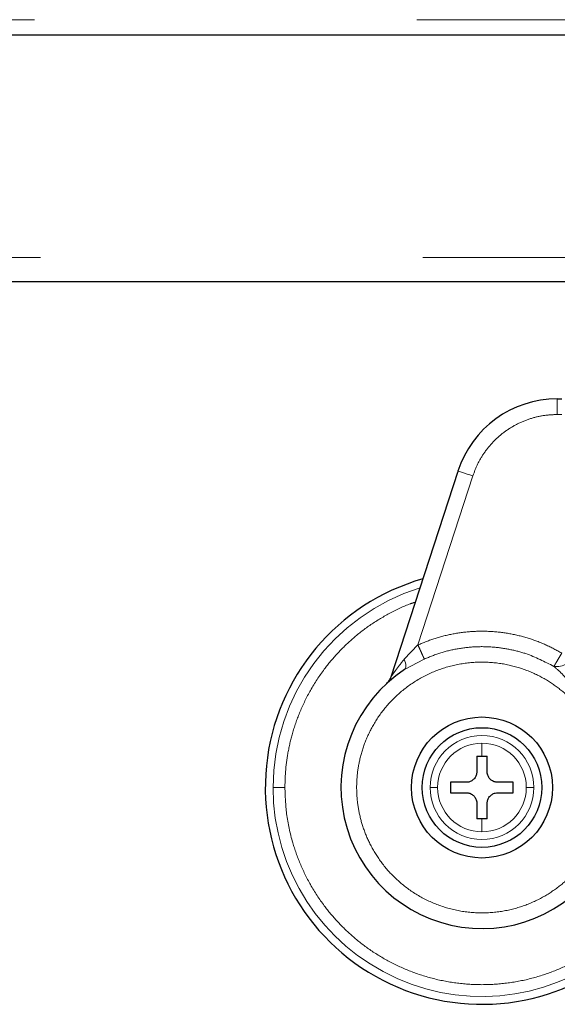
# Model space of a CAD drawing. Header units: millimetres. Extents: x 19 to 257, y 78 to 173.
# Tile 10 of 76: x 53.94 to 55.72, y 77.73 to 81. Entities that reach past the tile are written whole.
import ezdxf

# ---------------------------------------------------------------- set-up
doc = ezdxf.new("R2010")
doc.units = ezdxf.units.MM
doc.linetypes.add('PHANTOM', pattern=[12.7, 6.35, -1.27, 1.27, -1.27, 1.27, -1.27])

msp = doc.modelspace()

# ---------------------------------------------------------------- linework, layer by layer
at = {"color": 8, "linetype": 'PHANTOM', "lineweight": 18}
for p, q in [((47.6353, 80.9984), (61.1053, 80.9984)), ((22.2553, 80.2084), (61.1253, 80.2084)), ((55.7225, 79.6872), (55.7225, 79.7393)), ((55.7374, 79.6872), (55.7225, 79.6872)), ((55.442, 79.4834), (55.2595, 78.9219)), ((55.2139, 78.8746), (55.2595, 78.9219)), ((55.2805, 78.875), (55.2151, 78.84)), ((55.4722, 78.5525), (55.4722, 78.5957)), ((55.4722, 78.3011), (55.4722, 78.3443))]:
    msp.add_line(p, q, dxfattribs=at)
at = {"color": 7, "linetype": 'Continuous', "lineweight": 25}
for p, q in [((47.6353, 80.9484), (61.1553, 80.9484)), ((34.5762, 80.1284), (56.2343, 80.1284)), ((55.7225, 79.7393), (55.7374, 79.7393)), ((55.1705, 78.8165), (55.3925, 79.4995)), ((55.4548, 78.5525), (55.4722, 78.5525)), ((55.4548, 78.5525), (55.4548, 78.5004)), ((55.4722, 78.5525), (55.4896, 78.5525)), ((55.4896, 78.5004), (55.4896, 78.5525)), ((55.4202, 78.4657), (55.3681, 78.4657)), ((55.3681, 78.4657), (55.3681, 78.431)), ((55.5763, 78.4657), (55.5243, 78.4657)), ((55.5763, 78.431), (55.5763, 78.4657)), ((55.3681, 78.431), (55.4202, 78.431)), ((55.5243, 78.431), (55.5763, 78.431)), ((55.4548, 78.3963), (55.4548, 78.3443)), ((55.4896, 78.3443), (55.4896, 78.3963)), ((55.4722, 78.3443), (55.4548, 78.3443)), ((55.4896, 78.3443), (55.4722, 78.3443))]:
    msp.add_line(p, q, dxfattribs=at)
at = {"color": 8, "linetype": 'PHANTOM', "lineweight": 18, "flags": 128}
for points in [[(55.3925, 79.4995), (55.3934, 79.4992), (55.3962, 79.4983), (55.4008, 79.4968), (55.407, 79.4948), (55.4145, 79.4923), (55.423, 79.4895), (55.4323, 79.4865), (55.442, 79.4834)], [(55.2151, 78.84), (55.2172, 78.842), (55.2186, 78.8447), (55.2194, 78.8483), (55.2196, 78.8525), (55.2191, 78.8574), (55.218, 78.8628), (55.2162, 78.8685), (55.2139, 78.8746)]]:
    msp.add_lwpolyline(points, dxfattribs=at)
at = {"color": 7, "linetype": 'Continuous', "lineweight": 25}
for radius in [0.2342, 0.1987]:
    msp.add_circle((55.4722, 78.4484), radius, dxfattribs=at)
for centre, radius, start, end in [((55.7225, 79.3922), 0.347, 90, 162), ((55.4722, 78.4484), 0.72, 105.8112, 311.2516), ((55.4722, 78.4484), 0.4685, 123.2858, 330.8783)]:
    msp.add_arc(centre, radius, start, end, dxfattribs=at)
at = {"color": 8, "linetype": 'PHANTOM', "lineweight": 18}
for centre, radius, start, end in [((55.4722, 78.4484), 0.6941, 107.2538, 180), ((55.7205, 78.9091), 0.0593, 260.8934, 345.8893), ((55.4722, 78.4484), 0.1725, 0, 180), ((55.4722, 78.4484), 0.1473, 90, 180), ((55.4722, 78.4484), 0.1473, 0, 90), ((55.4722, 78.4484), 0.6941, 180, 312.0009), ((55.4722, 78.4484), 0.1725, 180, 0), ((55.4722, 78.4484), 0.1473, 180, 270), ((55.4722, 78.4484), 0.1473, 270, 0)]:
    msp.add_arc(centre, radius, start, end, dxfattribs=at)
for points, knots in [([(55.7225, 79.6872), (55.7077, 79.6866), (55.6776, 79.6852), (55.6328, 79.6744), (55.5891, 79.6568), (55.5484, 79.6319), (55.5121, 79.6008), (55.4818, 79.5647), (55.4577, 79.5255), (55.4471, 79.4972), (55.442, 79.4834)], [0, 0, 0, 0, 0.119581, 0.243691, 0.371013, 0.500003, 0.628991, 0.756312, 0.880419, 1, 1, 1, 1]), ([(54.8174, 78.4484), (54.8179, 78.4678), (54.8189, 78.5078), (54.8276, 78.5692), (54.8431, 78.6344), (54.8673, 78.7028), (54.9018, 78.7734), (54.9438, 78.8376), (54.9911, 78.8944), (55.0415, 78.9433), (55.0992, 78.9885), (55.1642, 79.0274), (55.2154, 79.0528), (55.2456, 79.0622), (55.2509, 79.0638)], [0, 0, 0, 0, 0.072427, 0.149647, 0.23158, 0.322606, 0.420387, 0.52504, 0.608656, 0.696189, 0.787383, 0.88187, 0.979169, 1, 1, 1, 1]), ([(55.2595, 78.9219), (55.2782, 78.9295), (55.316, 78.945), (55.3763, 78.9597), (55.4385, 78.9677), (55.5018, 78.9679), (55.5647, 78.9605), (55.6257, 78.9455), (55.6838, 78.924), (55.7196, 78.9043), (55.7374, 78.8946)], [0, 0, 0, 0, 0.121855, 0.246364, 0.372714, 0.499999, 0.627285, 0.753634, 0.878144, 1, 1, 1, 1]), ([(55.2595, 78.9219), (55.2619, 78.9165), (55.2669, 78.9054), (55.2735, 78.8906), (55.2786, 78.8794), (55.2799, 78.8765), (55.2805, 78.875)], [0, 0, 0, 0, 0.242155, 0.500005, 0.757852, 1, 1, 1, 1]), ([(55.7111, 78.8505), (55.6806, 78.8662), (55.6337, 78.8903), (55.5645, 78.9079), (55.5089, 78.9159), (55.4512, 78.9169), (55.3931, 78.9105), (55.3354, 78.8973), (55.2988, 78.8825), (55.2805, 78.875)], [0, 0, 0, 0, 0.229361, 0.351089, 0.476634, 0.605235, 0.735997, 0.867931, 1, 1, 1, 1]), ([(55.1705, 78.8165), (55.1706, 78.8166), (55.1707, 78.8168), (55.1721, 78.8188), (55.1765, 78.8253), (55.1898, 78.8445), (55.204, 78.8623), (55.2139, 78.8746)], [0, 0, 0, 0, 0.044602, 0.092455, 0.197664, 0.444531, 1, 1, 1, 1]), ([(55.7374, 78.8946), (55.7343, 78.8895), (55.7281, 78.8791), (55.7199, 78.8652), (55.7136, 78.8546), (55.7119, 78.8518), (55.7111, 78.8505)], [0, 0, 0, 0, 0.24186, 0.499598, 0.757564, 1, 1, 1, 1]), ([(55.8146, 78.6854), (55.804, 78.6995), (55.7819, 78.7291), (55.74, 78.769), (55.6893, 78.8057), (55.6294, 78.8361), (55.5613, 78.8573), (55.4873, 78.8668), (55.4103, 78.8626), (55.3343, 78.8439), (55.2633, 78.8114), (55.2008, 78.7672), (55.1491, 78.7144), (55.1093, 78.6564), (55.0813, 78.5966), (55.0641, 78.5377), (55.0559, 78.4817), (55.0552, 78.4283), (55.0611, 78.3752), (55.0745, 78.3202), (55.0974, 78.2633), (55.131, 78.2065), (55.1761, 78.1526), (55.2326, 78.105), (55.2991, 78.067), (55.3729, 78.0415), (55.4503, 78.0301), (55.5273, 78.0333), (55.6001, 78.0499), (55.6658, 78.0776), (55.7226, 78.1135), (55.7695, 78.1549), (55.8074, 78.1988), (55.8266, 78.2303), (55.8358, 78.2454)], [0, 0, 0, 0, 0.024611, 0.051424, 0.080457, 0.111628, 0.144739, 0.17945, 0.215289, 0.251681, 0.287991, 0.323594, 0.357938, 0.390581, 0.421222, 0.449692, 0.47594, 0.500002, 0.524049, 0.550281, 0.578737, 0.609363, 0.641994, 0.676327, 0.711924, 0.74823, 0.784623, 0.820469, 0.855189, 0.888313, 0.919498, 0.948545, 0.975374, 1, 1, 1, 1]), ([(55.8146, 78.6854), (55.809, 78.7026), (55.7979, 78.7364), (55.7731, 78.7819), (55.7447, 78.8218), (55.7221, 78.8411), (55.7111, 78.8505)], [0, 0, 0, 0, 0.265011, 0.521278, 0.76688, 1, 1, 1, 1]), ([(54.7781, 78.4484), (54.7796, 78.4484), (54.7826, 78.4484), (54.7932, 78.4484), (54.8054, 78.4484), (54.8135, 78.4484), (54.8174, 78.4484)], [0, 0, 0, 0, 0.2724719, 0.5618643, 0.7875511, 1, 1, 1, 1]), ([(55.9196, 77.9714), (55.914, 77.9659), (55.8912, 77.9431), (55.8449, 77.9087), (55.7805, 77.8688), (55.7094, 77.8364), (55.6334, 77.812), (55.5537, 77.797), (55.4722, 77.7919), (55.3907, 77.797), (55.311, 77.812), (55.235, 77.8363), (55.164, 77.8689), (55.0993, 77.9084), (55.0415, 77.9534), (54.9911, 78.0024), (54.9438, 78.0591), (54.9018, 78.1233), (54.8672, 78.194), (54.8395, 78.2727), (54.8209, 78.3574), (54.8185, 78.4193), (54.8174, 78.4484)], [0, 0, 0, 0, 0.015432, 0.063526, 0.113358, 0.164673, 0.217157, 0.270453, 0.324162, 0.377873, 0.431169, 0.483653, 0.534968, 0.5848, 0.632894, 0.679059, 0.723157, 0.778356, 0.829924, 0.877925, 0.942724, 1, 1, 1, 1]), ([(55.3249, 78.4484), (55.3218, 78.4484), (55.3154, 78.4484), (55.3057, 78.4484), (55.302, 78.4484), (55.2997, 78.4484)], [0, 0, 0, 0, 0.276654, 0.562565, 1, 1, 1, 1]), ([(55.6447, 78.4484), (55.6434, 78.4484), (55.6408, 78.4484), (55.6325, 78.4484), (55.6244, 78.4484), (55.6195, 78.4484)], [0, 0, 0, 0, 0.276683, 0.562542, 1, 1, 1, 1])]:
    msp.add_open_spline(points, degree=3, knots=knots, dxfattribs=at)
at = {"color": 7, "linetype": 'Continuous', "lineweight": 25}
for points, knots in [([(55.1562, 78.7942), (55.1593, 78.7974), (55.1655, 78.8039), (55.1689, 78.8123), (55.1705, 78.8165)], [0, 0, 0, 0, 0.500007, 1, 1, 1, 1]), ([(55.4548, 78.5004), (55.4545, 78.4965), (55.4537, 78.4888), (55.4478, 78.4784), (55.439, 78.4706), (55.4292, 78.4663), (55.4228, 78.4659), (55.4202, 78.4657)], [0, 0, 0, 0, 0.214185, 0.428401, 0.641865, 0.855049, 1, 1, 1, 1]), ([(55.5243, 78.4657), (55.5204, 78.4661), (55.5126, 78.4669), (55.5022, 78.4728), (55.4944, 78.4816), (55.4902, 78.4913), (55.4897, 78.4978), (55.4896, 78.5004)], [0, 0, 0, 0, 0.214138, 0.428354, 0.641864, 0.855027, 1, 1, 1, 1]), ([(55.4202, 78.431), (55.424, 78.4306), (55.4318, 78.4299), (55.4422, 78.4239), (55.45, 78.4152), (55.4542, 78.4054), (55.4547, 78.399), (55.4548, 78.3963)], [0, 0, 0, 0, 0.214185, 0.4284, 0.641864, 0.855027, 1, 1, 1, 1]), ([(55.4896, 78.3963), (55.4899, 78.4002), (55.4907, 78.408), (55.4966, 78.4184), (55.5054, 78.4262), (55.5152, 78.4304), (55.5216, 78.4309), (55.5243, 78.431)], [0, 0, 0, 0, 0.214185, 0.428401, 0.641865, 0.855049, 1, 1, 1, 1])]:
    msp.add_open_spline(points, degree=3, knots=knots, dxfattribs=at)

doc.saveas('drawing.dxf')
